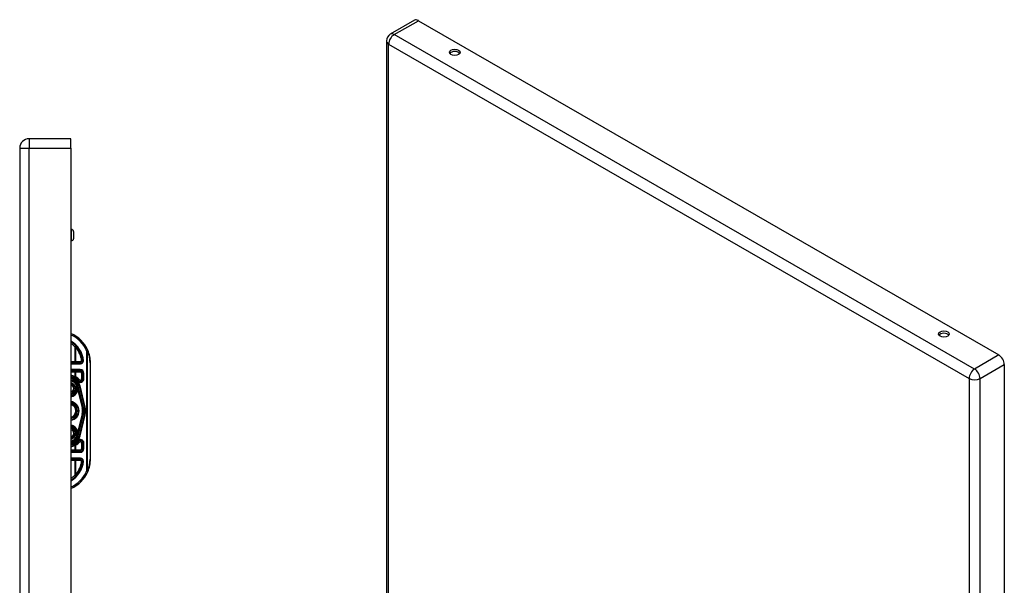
# Model space of a CAD drawing. Header units: inches. Extents: x 4 to 76.4, y 5.6 to 49.6.
# Tile 56 of 56: x 57.4 to 76.1, y 29 to 39.8. Entities that reach past the tile are written whole.
import ezdxf

# ---------------------------------------------------------------- set-up
doc = ezdxf.new("R2010")
doc.units = ezdxf.units.IN
doc.header["$LTSCALE"] = 4.856739
doc.header["$MEASUREMENT"] = 0
doc.layers.add('Visible Edges(ANSI)', color=7, linetype='Continuous', lineweight=25)
doc.layers.add('Visible Tangent Edges(ANSI)', color=7, linetype='Continuous', lineweight=25)

msp = doc.modelspace()

# ---------------------------------------------------------------- linework, layer by layer
at = {"layer": 'Visible Edges(ANSI)'}
for p, q in [((64.886, 39.761), (64.424, 39.494)), ((64.959, 39.753), (76.008, 33.391)), ((64.351, 39.368), (64.351, 26.687)), ((58.345, 37.506), (57.548, 37.506)), ((58.345, 37.328), (58.345, 37.506)), ((57.37, 37.328), (57.37, 18.421)), ((58.345, 37.328), (58.345, 18.421)), ((58.345, 35.781), (58.356, 35.781)), ((58.394, 35.742), (58.394, 35.603)), ((58.345, 35.565), (58.356, 35.565)), ((58.525, 33.237), (58.345, 33.237)), ((58.716, 31.411), (58.716, 33.24)), ((76.112, 33.212), (76.112, 20.531)), ((58.345, 33.093), (58.524, 33.093)), ((58.572, 33.045), (58.572, 32.936)), ((58.457, 32.842), (58.456, 32.842)), ((58.609, 32.399), (58.507, 32.8)), ((58.51, 32.8), (58.61, 32.398)), ((58.478, 32.793), (58.482, 32.777)), ((58.483, 32.776), (58.484, 32.77)), ((58.484, 32.77), (58.58, 32.392)), ((58.58, 32.259), (58.484, 31.881)), ((58.507, 31.851), (58.609, 32.252)), ((58.61, 32.253), (58.51, 31.851)), ((58.481, 31.869), (58.478, 31.858)), ((58.484, 31.881), (58.482, 31.872)), ((58.457, 31.81), (58.456, 31.809)), ((58.572, 31.715), (58.572, 31.606)), ((58.524, 31.558), (58.345, 31.558)), ((58.345, 31.414), (58.525, 31.414))]:
    msp.add_line(p, q, dxfattribs=at)
at = {"layer": 'Visible Edges(ANSI)', "flags": 128}
for points in [[(58.572, 33.281), (58.572, 33.281), (58.572, 33.281), (58.572, 33.281), (58.572, 33.281), (58.571, 33.281), (58.571, 33.281), (58.57, 33.281), (58.569, 33.281), (58.568, 33.281), (58.567, 33.281), (58.566, 33.281), (58.565, 33.281), (58.564, 33.281), (58.563, 33.281), (58.562, 33.281), (58.56, 33.281), (58.559, 33.281), (58.557, 33.281), (58.556, 33.281), (58.554, 33.281), (58.553, 33.281), (58.551, 33.281), (58.55, 33.281), (58.548, 33.281)], [(58.584, 33.281), (58.584, 33.281), (58.583, 33.281), (58.582, 33.281), (58.581, 33.281), (58.581, 33.281), (58.58, 33.281), (58.579, 33.281), (58.578, 33.281), (58.578, 33.281), (58.577, 33.281), (58.576, 33.281), (58.576, 33.281), (58.575, 33.281), (58.575, 33.281), (58.574, 33.281), (58.574, 33.281), (58.574, 33.281), (58.573, 33.281), (58.573, 33.281), (58.573, 33.281), (58.573, 33.281), (58.572, 33.281), (58.572, 33.281), (58.572, 33.281)], [(58.483, 31.881), (58.483, 31.881), (58.483, 31.88), (58.483, 31.879), (58.483, 31.879), (58.483, 31.878), (58.483, 31.878), (58.483, 31.877), (58.483, 31.877), (58.483, 31.876), (58.483, 31.876), (58.482, 31.875), (58.482, 31.875), (58.482, 31.874), (58.482, 31.874), (58.482, 31.873), (58.482, 31.873), (58.482, 31.872), (58.482, 31.872), (58.482, 31.871), (58.481, 31.871), (58.481, 31.87), (58.481, 31.87), (58.481, 31.869), (58.481, 31.869)], [(58.457, 31.81), (58.457, 31.81), (58.457, 31.81), (58.457, 31.81), (58.457, 31.81), (58.457, 31.81), (58.457, 31.81), (58.457, 31.81), (58.457, 31.81), (58.457, 31.809), (58.457, 31.809), (58.457, 31.809), (58.457, 31.809), (58.457, 31.809), (58.456, 31.809), (58.456, 31.809), (58.456, 31.809), (58.456, 31.809), (58.456, 31.809), (58.456, 31.809), (58.456, 31.809), (58.456, 31.809), (58.456, 31.809), (58.456, 31.809), (58.456, 31.809)], [(58.457, 31.81), (58.457, 31.81), (58.457, 31.81), (58.457, 31.81), (58.457, 31.81), (58.457, 31.81), (58.457, 31.81), (58.457, 31.81), (58.457, 31.81), (58.457, 31.81), (58.457, 31.81), (58.457, 31.81), (58.457, 31.81), (58.457, 31.81), (58.457, 31.81), (58.457, 31.81), (58.457, 31.81), (58.457, 31.81), (58.457, 31.81), (58.457, 31.81), (58.457, 31.81), (58.457, 31.81), (58.457, 31.81), (58.457, 31.81), (58.457, 31.81)], [(58.548, 31.37), (58.55, 31.37), (58.551, 31.37), (58.553, 31.37), (58.554, 31.37), (58.556, 31.37), (58.557, 31.37), (58.559, 31.37), (58.56, 31.37), (58.562, 31.37), (58.563, 31.37), (58.564, 31.37), (58.565, 31.37), (58.566, 31.37), (58.567, 31.37), (58.568, 31.37), (58.569, 31.37), (58.57, 31.37), (58.571, 31.37), (58.571, 31.37), (58.572, 31.37), (58.572, 31.37), (58.572, 31.37), (58.572, 31.37), (58.572, 31.37)], [(58.584, 31.37), (58.584, 31.37), (58.583, 31.37), (58.582, 31.37), (58.581, 31.37), (58.581, 31.37), (58.58, 31.37), (58.579, 31.37), (58.578, 31.37), (58.578, 31.37), (58.577, 31.37), (58.576, 31.37), (58.576, 31.37), (58.575, 31.37), (58.575, 31.37), (58.574, 31.37), (58.574, 31.37), (58.574, 31.37), (58.573, 31.37), (58.573, 31.37), (58.573, 31.37), (58.573, 31.37), (58.572, 31.37), (58.572, 31.37), (58.572, 31.37)]]:
    msp.add_lwpolyline(points, dxfattribs=at)
at = {"layer": 'Visible Edges(ANSI)'}
for centre, radius, start, end in [((64.497, 39.368), 0.146, 119.936, 180), ((57.548, 37.328), 0.178, 90, 180), ((58.356, 35.742), 0.0384, 0, 90), ((58.356, 35.603), 0.0384, 270, 0), ((58.107, 33.24), 0.609, 23.4439, 66.9833), ((58.107, 33.24), 0.467, 5.0431, 59.3398), ((58.107, 33.24), 0.609, 0, 23.4439), ((58.525, 33.285), 0.048, 270, 354.6062), ((58.524, 33.045), 0.048, 0, 90), ((58.319, 32.752), 0.228, 41.8969, 83.4031), ((58.319, 32.752), 0.197, 13.9709, 82.3497), ((58.319, 32.752), 0.194, 14.224, 82.2532), ((58.319, 32.752), 0.164, 33.2602, 80.8227), ((58.319, 32.752), 0.108, 283.9794, 76.0206), ((58.456, 32.841), 0.00135, 33.219, 43.4907), ((58.319, 32.752), 0.164, 14.224, 32.8705), ((58.524, 32.936), 0.048, 221.8969, 0), ((58.319, 32.752), 0.157, 279.6355, 1.3228), ((58.421, 32.762), 0.0627, 12.949, 14.1876), ((58.319, 32.326), 0.175, 278.6043, 81.3957), ((58.319, 32.326), 0.134, 281.2468, 78.7532), ((58.319, 32.326), 0.122, 282.3661, 77.6339), ((58.319, 32.326), 0.269, 345.776, 14.224), ((58.319, 32.326), 0.299, 345.776, 14.224), ((58.319, 32.326), 0.3, 346.0291, 13.9709), ((58.319, 31.899), 0.157, 358.9756, 80.3645), ((58.319, 31.899), 0.108, 283.9794, 76.0206), ((58.319, 31.899), 0.197, 277.6503, 346.0291), ((58.319, 31.899), 0.194, 277.7468, 345.776), ((58.319, 31.899), 0.164, 279.1773, 326.7398), ((58.319, 31.899), 0.228, 276.5969, 318.1031), ((58.319, 31.899), 0.165, 327.2981, 345.776), ((58.524, 31.715), 0.048, 0, 138.1031), ((58.524, 31.606), 0.048, 270, 0), ((58.107, 31.411), 0.467, 300.6602, 354.9569), ((58.525, 31.366), 0.048, 5.3938, 90), ((58.107, 31.411), 0.609, 336.5561, 0), ((58.107, 31.411), 0.609, 293.0167, 336.5561)]:
    msp.add_arc(centre, radius, start, end, dxfattribs=at)
for centre, major_axis, ratio, start_param, end_param in [((64.959, 39.634), (-0.073, 0.127), 0.578093, 5.499721, 6.283185), ((65.651, 39.108), (0.102, 0), 0.575862, 0.379718, 2.761874), ((74.962, 33.746), (0.102, 0), 0.575862, 0.379718, 2.761874), ((76.008, 33.271), (0.073, -0.127), 0.578093, 0.787332, 2.358128)]:
    msp.add_ellipse(centre, major_axis=major_axis, ratio=ratio, start_param=start_param, end_param=end_param, dxfattribs=at)
for centre in [(65.651, 39.151), (74.962, 33.789)]:
    msp.add_ellipse(centre, major_axis=(0.102, 0), ratio=0.575862, dxfattribs=at)
at = {"layer": 'Visible Tangent Edges(ANSI)'}
for p, q in [((64.497, 39.487), (64.959, 39.753)), ((75.546, 33.124), (64.497, 39.487)), ((64.393, 39.308), (75.443, 32.945)), ((64.393, 26.627), (64.393, 39.308)), ((57.548, 37.506), (57.548, 37.328)), ((57.37, 37.328), (57.548, 37.328)), ((57.548, 18.421), (57.548, 37.328)), ((57.548, 37.328), (58.345, 37.328)), ((58.356, 35.565), (58.356, 35.781)), ((58.458, 33.548), (58.44, 33.532)), ((58.422, 33.547), (58.422, 33.261)), ((58.44, 33.261), (58.44, 33.532)), ((58.644, 33.473), (58.666, 33.482)), ((58.644, 33.473), (58.644, 31.178)), ((58.661, 33.473), (58.644, 33.473)), ((58.661, 31.178), (58.661, 33.473)), ((76.008, 33.391), (75.546, 33.124)), ((58.422, 33.261), (58.345, 33.261)), ((58.345, 33.225), (58.525, 33.225)), ((58.44, 33.261), (58.422, 33.261)), ((58.44, 33.237), (58.44, 33.261)), ((58.525, 33.261), (58.44, 33.261)), ((58.525, 33.237), (58.525, 33.261)), ((58.525, 33.225), (58.525, 33.237)), ((58.716, 33.24), (58.709, 33.24)), ((58.709, 33.24), (58.709, 31.411)), ((75.649, 32.945), (76.112, 33.212)), ((58.524, 33.113), (58.345, 33.113)), ((58.345, 33.069), (58.422, 33.069)), ((58.422, 33.069), (58.422, 32.98)), ((58.422, 33.069), (58.44, 33.069)), ((58.44, 33.069), (58.44, 33.093)), ((58.44, 32.973), (58.44, 33.069)), ((58.44, 33.069), (58.524, 33.069)), ((58.524, 33.113), (58.524, 33.093)), ((58.524, 33.069), (58.524, 33.093)), ((58.548, 33.045), (58.572, 33.045)), ((58.548, 33.045), (58.548, 32.936)), ((58.592, 33.045), (58.572, 33.045)), ((58.592, 32.936), (58.592, 33.045)), ((58.44, 32.973), (58.428, 32.952)), ((58.441, 32.835), (58.438, 32.833)), ((58.438, 32.833), (58.442, 32.834)), ((58.438, 32.833), (58.45, 32.785)), ((58.454, 32.786), (58.442, 32.834)), ((58.456, 32.842), (58.456, 32.842)), ((58.456, 32.842), (58.456, 32.842)), ((58.456, 32.841), (58.456, 32.841)), ((58.469, 32.79), (58.456, 32.841)), ((58.456, 32.841), (58.456, 32.841)), ((58.456, 32.841), (58.469, 32.79)), ((58.457, 32.841), (58.457, 32.841)), ((58.474, 32.892), (58.489, 32.904)), ((58.507, 32.92), (58.489, 32.904)), ((58.507, 32.8), (58.503, 32.799)), ((58.503, 32.799), (58.604, 32.398)), ((58.508, 32.799), (58.51, 32.8)), ((58.519, 32.802), (58.51, 32.8)), ((58.619, 32.4), (58.519, 32.802)), ((58.548, 32.936), (58.572, 32.936)), ((58.592, 32.936), (58.572, 32.936)), ((75.443, 32.945), (75.443, 20.264)), ((75.649, 20.264), (75.649, 32.945)), ((58.454, 32.786), (58.45, 32.785)), ((58.454, 32.786), (58.469, 32.79)), ((58.469, 32.79), (58.469, 32.79)), ((58.471, 32.713), (58.475, 32.712)), ((58.475, 32.766), (58.475, 32.766)), ((58.475, 32.756), (58.475, 32.756)), ((58.475, 32.712), (58.558, 32.386)), ((58.478, 32.793), (58.484, 32.794)), ((58.478, 32.793), (58.478, 32.793)), ((58.478, 32.793), (58.482, 32.777)), ((58.565, 32.388), (58.481, 32.721)), ((58.482, 32.777), (58.482, 32.777)), ((58.482, 32.772), (58.483, 32.773)), ((58.483, 32.77), (58.483, 32.77)), ((58.483, 32.77), (58.484, 32.77)), ((58.483, 32.77), (58.579, 32.391)), ((58.586, 32.393), (58.484, 32.794)), ((58.558, 32.265), (58.475, 31.939)), ((58.481, 31.93), (58.565, 32.263)), ((58.579, 32.26), (58.483, 31.881)), ((58.484, 31.857), (58.586, 32.258)), ((58.604, 32.253), (58.503, 31.852)), ((58.519, 31.849), (58.619, 32.251)), ((58.565, 32.388), (58.558, 32.386)), ((58.565, 32.263), (58.558, 32.265)), ((58.565, 32.388), (58.579, 32.391)), ((58.565, 32.263), (58.579, 32.26)), ((58.58, 32.392), (58.579, 32.391)), ((58.58, 32.259), (58.579, 32.26)), ((58.58, 32.392), (58.586, 32.393)), ((58.58, 32.259), (58.586, 32.258)), ((58.609, 32.399), (58.604, 32.398)), ((58.609, 32.252), (58.604, 32.253)), ((58.61, 32.398), (58.609, 32.398)), ((58.61, 32.253), (58.609, 32.253)), ((58.61, 32.398), (58.619, 32.4)), ((58.61, 32.253), (58.619, 32.251)), ((58.45, 31.866), (58.438, 31.818)), ((58.442, 31.817), (58.454, 31.865)), ((58.454, 31.865), (58.45, 31.866)), ((58.454, 31.865), (58.469, 31.861)), ((58.456, 31.81), (58.469, 31.861)), ((58.469, 31.861), (58.456, 31.81)), ((58.469, 31.861), (58.469, 31.861)), ((58.471, 31.938), (58.475, 31.939)), ((58.475, 31.896), (58.475, 31.896)), ((58.476, 31.885), (58.475, 31.885)), ((58.483, 31.881), (58.483, 31.881)), ((58.484, 31.881), (58.483, 31.881)), ((58.428, 31.699), (58.44, 31.678)), ((58.442, 31.817), (58.438, 31.818)), ((58.438, 31.818), (58.441, 31.816)), ((58.44, 31.582), (58.44, 31.678)), ((58.456, 31.81), (58.456, 31.81)), ((58.456, 31.81), (58.456, 31.81)), ((58.456, 31.809), (58.456, 31.809)), ((58.456, 31.809), (58.456, 31.809)), ((58.489, 31.747), (58.474, 31.76)), ((58.484, 31.857), (58.478, 31.858)), ((58.489, 31.747), (58.507, 31.731)), ((58.503, 31.852), (58.507, 31.851)), ((58.51, 31.851), (58.508, 31.852)), ((58.51, 31.851), (58.519, 31.849)), ((58.572, 31.715), (58.548, 31.715)), ((58.548, 31.715), (58.548, 31.606)), ((58.572, 31.715), (58.592, 31.715)), ((58.592, 31.606), (58.592, 31.715)), ((58.422, 31.582), (58.345, 31.582)), ((58.345, 31.539), (58.524, 31.539)), ((58.422, 31.671), (58.422, 31.582)), ((58.44, 31.582), (58.422, 31.582)), ((58.44, 31.582), (58.44, 31.558)), ((58.524, 31.582), (58.44, 31.582)), ((58.524, 31.582), (58.524, 31.558)), ((58.524, 31.539), (58.524, 31.558)), ((58.548, 31.606), (58.572, 31.606)), ((58.592, 31.606), (58.572, 31.606)), ((58.525, 31.426), (58.345, 31.426)), ((58.345, 31.39), (58.422, 31.39)), ((58.422, 31.39), (58.44, 31.39)), ((58.422, 31.39), (58.422, 31.104)), ((58.44, 31.39), (58.44, 31.414)), ((58.44, 31.39), (58.525, 31.39)), ((58.44, 31.119), (58.44, 31.39)), ((58.525, 31.426), (58.525, 31.414)), ((58.525, 31.39), (58.525, 31.414)), ((58.716, 31.411), (58.709, 31.411)), ((58.44, 31.119), (58.458, 31.103)), ((58.644, 31.178), (58.661, 31.178)), ((58.666, 31.169), (58.644, 31.178))]:
    msp.add_line(p, q, dxfattribs=at)
at = {"layer": 'Visible Tangent Edges(ANSI)', "flags": 128}
for points in [[(58.422, 33.547), (58.422, 33.547), (58.423, 33.546), (58.424, 33.545), (58.425, 33.545), (58.425, 33.544), (58.426, 33.544), (58.427, 33.543), (58.428, 33.542), (58.429, 33.542), (58.429, 33.541), (58.43, 33.541), (58.431, 33.54), (58.432, 33.539), (58.432, 33.539), (58.433, 33.538), (58.434, 33.537), (58.435, 33.537), (58.435, 33.536), (58.436, 33.536), (58.437, 33.535), (58.438, 33.534), (58.438, 33.534), (58.439, 33.533), (58.44, 33.532)], [(58.44, 32.973), (58.439, 32.974), (58.438, 32.974), (58.438, 32.974), (58.437, 32.974), (58.436, 32.975), (58.435, 32.975), (58.435, 32.975), (58.434, 32.976), (58.433, 32.976), (58.432, 32.976), (58.432, 32.977), (58.431, 32.977), (58.43, 32.977), (58.429, 32.977), (58.428, 32.978), (58.428, 32.978), (58.427, 32.978), (58.426, 32.979), (58.425, 32.979), (58.425, 32.979), (58.424, 32.979), (58.423, 32.98), (58.422, 32.98), (58.422, 32.98)], [(58.456, 32.842), (58.455, 32.842), (58.454, 32.841), (58.454, 32.841), (58.453, 32.841), (58.453, 32.84), (58.452, 32.84), (58.451, 32.84), (58.451, 32.84), (58.45, 32.839), (58.45, 32.839), (58.449, 32.839), (58.448, 32.839), (58.448, 32.838), (58.447, 32.838), (58.447, 32.838), (58.446, 32.838), (58.445, 32.837), (58.445, 32.837), (58.444, 32.837), (58.443, 32.836), (58.443, 32.836), (58.442, 32.836), (58.442, 32.836), (58.441, 32.835)], [(58.442, 32.834), (58.442, 32.834), (58.443, 32.835), (58.443, 32.835), (58.444, 32.835), (58.445, 32.836), (58.445, 32.836), (58.446, 32.836), (58.446, 32.836), (58.447, 32.837), (58.448, 32.837), (58.448, 32.837), (58.449, 32.837), (58.45, 32.838), (58.45, 32.838), (58.451, 32.838), (58.451, 32.839), (58.452, 32.839), (58.453, 32.839), (58.453, 32.839), (58.454, 32.84), (58.454, 32.84), (58.455, 32.84), (58.456, 32.84), (58.456, 32.841)], [(58.456, 32.841), (58.456, 32.841), (58.456, 32.842), (58.456, 32.842), (58.456, 32.842), (58.456, 32.842), (58.456, 32.842), (58.456, 32.842), (58.456, 32.842), (58.456, 32.842), (58.456, 32.842), (58.456, 32.842), (58.456, 32.842), (58.456, 32.842), (58.456, 32.842), (58.456, 32.842), (58.456, 32.842), (58.456, 32.842), (58.456, 32.842), (58.456, 32.842), (58.456, 32.842), (58.456, 32.842), (58.456, 32.842), (58.456, 32.842), (58.456, 32.842)], [(58.456, 32.842), (58.456, 32.842), (58.456, 32.842), (58.456, 32.842), (58.456, 32.842), (58.456, 32.842), (58.456, 32.842), (58.456, 32.842), (58.456, 32.842), (58.456, 32.842), (58.456, 32.842), (58.456, 32.842), (58.456, 32.842), (58.456, 32.842), (58.456, 32.842), (58.456, 32.842), (58.456, 32.842), (58.456, 32.842), (58.456, 32.842), (58.456, 32.842), (58.456, 32.841), (58.456, 32.841), (58.456, 32.841), (58.456, 32.841), (58.456, 32.841)], [(58.457, 32.842), (58.457, 32.842), (58.457, 32.842), (58.457, 32.842), (58.457, 32.842), (58.457, 32.842), (58.457, 32.842), (58.457, 32.842), (58.457, 32.842), (58.457, 32.842), (58.457, 32.842), (58.456, 32.842), (58.456, 32.842), (58.456, 32.842), (58.456, 32.842), (58.456, 32.842), (58.456, 32.842), (58.456, 32.842), (58.456, 32.842), (58.456, 32.842), (58.456, 32.842), (58.456, 32.842), (58.456, 32.842), (58.456, 32.842), (58.456, 32.842)], [(58.456, 32.842), (58.456, 32.842), (58.456, 32.842), (58.456, 32.842), (58.456, 32.842), (58.456, 32.842), (58.456, 32.842), (58.456, 32.842), (58.456, 32.842), (58.456, 32.842), (58.456, 32.842), (58.456, 32.842), (58.456, 32.842), (58.456, 32.842), (58.457, 32.842), (58.457, 32.842), (58.457, 32.842), (58.457, 32.842), (58.457, 32.841), (58.457, 32.841), (58.457, 32.841), (58.457, 32.841), (58.457, 32.841), (58.457, 32.841), (58.457, 32.841)], [(58.456, 32.842), (58.456, 32.842), (58.456, 32.842), (58.456, 32.842), (58.456, 32.842), (58.456, 32.842), (58.456, 32.842), (58.456, 32.842), (58.456, 32.842), (58.456, 32.842), (58.456, 32.842), (58.456, 32.842), (58.456, 32.842), (58.456, 32.842), (58.456, 32.842), (58.456, 32.842), (58.456, 32.842), (58.456, 32.842), (58.456, 32.841), (58.456, 32.841), (58.456, 32.841), (58.456, 32.841), (58.456, 32.841), (58.456, 32.841), (58.456, 32.841)], [(58.456, 32.841), (58.456, 32.841), (58.456, 32.841), (58.456, 32.841), (58.456, 32.841), (58.456, 32.841), (58.456, 32.841), (58.456, 32.841), (58.456, 32.841), (58.456, 32.841), (58.456, 32.841), (58.456, 32.841), (58.456, 32.841), (58.456, 32.841), (58.456, 32.841), (58.456, 32.841), (58.456, 32.841), (58.456, 32.841), (58.456, 32.841), (58.456, 32.841), (58.456, 32.841), (58.456, 32.841), (58.456, 32.841), (58.456, 32.841), (58.456, 32.841)], [(58.456, 32.841), (58.456, 32.841), (58.456, 32.841), (58.456, 32.841), (58.456, 32.841), (58.456, 32.841), (58.456, 32.841), (58.456, 32.841), (58.456, 32.841), (58.456, 32.841), (58.456, 32.841), (58.456, 32.841), (58.456, 32.841), (58.456, 32.841), (58.456, 32.841), (58.456, 32.841), (58.456, 32.841), (58.456, 32.841), (58.456, 32.841), (58.456, 32.841), (58.456, 32.841), (58.456, 32.841), (58.456, 32.841), (58.456, 32.841), (58.456, 32.841)], [(58.483, 32.773), (58.482, 32.774), (58.482, 32.775), (58.481, 32.777), (58.481, 32.778), (58.48, 32.78), (58.48, 32.781), (58.479, 32.783), (58.478, 32.784), (58.478, 32.785), (58.477, 32.787), (58.476, 32.786), (58.476, 32.784), (58.476, 32.783), (58.476, 32.781), (58.476, 32.779), (58.476, 32.778), (58.476, 32.776), (58.476, 32.775), (58.476, 32.773), (58.475, 32.772), (58.475, 32.77), (58.475, 32.769), (58.475, 32.767), (58.475, 32.766)], [(58.475, 32.756), (58.475, 32.756), (58.475, 32.757), (58.475, 32.757), (58.475, 32.757), (58.475, 32.758), (58.475, 32.758), (58.475, 32.759), (58.475, 32.759), (58.475, 32.76), (58.475, 32.76), (58.475, 32.76), (58.475, 32.761), (58.475, 32.761), (58.475, 32.762), (58.475, 32.762), (58.475, 32.762), (58.475, 32.763), (58.475, 32.763), (58.475, 32.764), (58.475, 32.764), (58.475, 32.765), (58.475, 32.765), (58.475, 32.765), (58.475, 32.766)], [(58.475, 32.766), (58.475, 32.765), (58.475, 32.765), (58.475, 32.765), (58.475, 32.764), (58.475, 32.764), (58.475, 32.763), (58.475, 32.763), (58.475, 32.762), (58.475, 32.762), (58.475, 32.762), (58.475, 32.761), (58.475, 32.761), (58.475, 32.76), (58.475, 32.76), (58.475, 32.76), (58.475, 32.759), (58.475, 32.759), (58.475, 32.758), (58.475, 32.758), (58.475, 32.757), (58.475, 32.757), (58.475, 32.757), (58.475, 32.756), (58.475, 32.756)], [(58.475, 32.712), (58.475, 32.712), (58.476, 32.713), (58.476, 32.713), (58.476, 32.714), (58.477, 32.714), (58.477, 32.714), (58.477, 32.715), (58.477, 32.715), (58.477, 32.716), (58.478, 32.716), (58.478, 32.716), (58.478, 32.717), (58.478, 32.717), (58.479, 32.717), (58.479, 32.718), (58.479, 32.718), (58.479, 32.719), (58.48, 32.719), (58.48, 32.719), (58.48, 32.72), (58.48, 32.72), (58.48, 32.72), (58.481, 32.721), (58.481, 32.721)], [(58.475, 32.766), (58.476, 32.767), (58.476, 32.769), (58.476, 32.77), (58.476, 32.772), (58.476, 32.773), (58.476, 32.775), (58.476, 32.776), (58.476, 32.778), (58.476, 32.779), (58.476, 32.781), (58.476, 32.783), (58.476, 32.784), (58.476, 32.786), (58.477, 32.787), (58.478, 32.785), (58.478, 32.784), (58.479, 32.783), (58.48, 32.781), (58.48, 32.78), (58.481, 32.778), (58.481, 32.777), (58.482, 32.775), (58.482, 32.774), (58.482, 32.772)], [(58.482, 32.777), (58.482, 32.777), (58.482, 32.776), (58.482, 32.776), (58.482, 32.776), (58.482, 32.775), (58.482, 32.775), (58.483, 32.775), (58.483, 32.775), (58.483, 32.774), (58.483, 32.774), (58.483, 32.774), (58.483, 32.773), (58.483, 32.773), (58.483, 32.773), (58.483, 32.773), (58.483, 32.772), (58.483, 32.772), (58.483, 32.772), (58.483, 32.771), (58.483, 32.771), (58.483, 32.771), (58.483, 32.771), (58.483, 32.77), (58.483, 32.77)], [(58.482, 32.772), (58.483, 32.772), (58.483, 32.772), (58.483, 32.772), (58.483, 32.772), (58.483, 32.772), (58.483, 32.772), (58.483, 32.772), (58.483, 32.772), (58.483, 32.772), (58.483, 32.771), (58.483, 32.771), (58.483, 32.771), (58.483, 32.771), (58.483, 32.771), (58.483, 32.771), (58.483, 32.771), (58.483, 32.771), (58.483, 32.771), (58.483, 32.77), (58.483, 32.77), (58.483, 32.77), (58.483, 32.77), (58.483, 32.77), (58.483, 32.77)], [(58.482, 32.772), (58.483, 32.772), (58.483, 32.772), (58.483, 32.772), (58.483, 32.772), (58.483, 32.772), (58.483, 32.772), (58.483, 32.772), (58.483, 32.772), (58.483, 32.771), (58.483, 32.771), (58.483, 32.771), (58.483, 32.771), (58.483, 32.771), (58.483, 32.771), (58.483, 32.771), (58.483, 32.771), (58.483, 32.771), (58.483, 32.771), (58.483, 32.77), (58.483, 32.77), (58.483, 32.77), (58.483, 32.77), (58.483, 32.77), (58.483, 32.77)], [(58.483, 32.77), (58.483, 32.77), (58.483, 32.77), (58.483, 32.771), (58.483, 32.771), (58.483, 32.771), (58.483, 32.771), (58.483, 32.772), (58.483, 32.772), (58.483, 32.772), (58.483, 32.772), (58.483, 32.773), (58.483, 32.773), (58.483, 32.773), (58.483, 32.773), (58.483, 32.774), (58.483, 32.774), (58.483, 32.774), (58.483, 32.774), (58.483, 32.774), (58.483, 32.775), (58.483, 32.775), (58.483, 32.775), (58.483, 32.775), (58.483, 32.776)], [(58.483, 32.77), (58.483, 32.77), (58.483, 32.77), (58.483, 32.77), (58.483, 32.77), (58.483, 32.77), (58.483, 32.771), (58.483, 32.771), (58.483, 32.771), (58.483, 32.771), (58.483, 32.771), (58.483, 32.771), (58.483, 32.771), (58.483, 32.771), (58.483, 32.771), (58.483, 32.772), (58.483, 32.772), (58.483, 32.772), (58.483, 32.772), (58.483, 32.772), (58.483, 32.772), (58.483, 32.772), (58.483, 32.772), (58.483, 32.772), (58.483, 32.773)], [(58.481, 31.93), (58.481, 31.93), (58.48, 31.931), (58.48, 31.931), (58.48, 31.931), (58.48, 31.932), (58.48, 31.932), (58.479, 31.932), (58.479, 31.933), (58.479, 31.933), (58.479, 31.934), (58.478, 31.934), (58.478, 31.934), (58.478, 31.935), (58.478, 31.935), (58.477, 31.936), (58.477, 31.936), (58.477, 31.936), (58.477, 31.937), (58.477, 31.937), (58.476, 31.937), (58.476, 31.938), (58.476, 31.938), (58.475, 31.939), (58.475, 31.939)], [(58.476, 31.885), (58.476, 31.886), (58.476, 31.886), (58.476, 31.887), (58.476, 31.887), (58.475, 31.888), (58.475, 31.888), (58.475, 31.888), (58.475, 31.889), (58.475, 31.889), (58.475, 31.89), (58.475, 31.89), (58.475, 31.891), (58.475, 31.891), (58.475, 31.892), (58.475, 31.892), (58.475, 31.893), (58.475, 31.893), (58.475, 31.893), (58.475, 31.894), (58.475, 31.894), (58.475, 31.895), (58.475, 31.895), (58.475, 31.896), (58.475, 31.896)], [(58.475, 31.896), (58.475, 31.896), (58.475, 31.895), (58.475, 31.895), (58.475, 31.894), (58.475, 31.894), (58.475, 31.893), (58.475, 31.893), (58.475, 31.893), (58.475, 31.892), (58.475, 31.892), (58.475, 31.891), (58.475, 31.891), (58.475, 31.89), (58.475, 31.89), (58.475, 31.889), (58.475, 31.889), (58.475, 31.888), (58.475, 31.888), (58.475, 31.888), (58.475, 31.887), (58.475, 31.887), (58.475, 31.886), (58.475, 31.886), (58.475, 31.885)], [(58.475, 31.885), (58.475, 31.884), (58.475, 31.882), (58.475, 31.88), (58.475, 31.879), (58.475, 31.877), (58.476, 31.875), (58.476, 31.874), (58.476, 31.872), (58.476, 31.871), (58.476, 31.869), (58.476, 31.867), (58.476, 31.866), (58.477, 31.864), (58.478, 31.866), (58.478, 31.867), (58.479, 31.868), (58.48, 31.87), (58.48, 31.871), (58.481, 31.873), (58.482, 31.875), (58.482, 31.876), (58.483, 31.878), (58.483, 31.88), (58.483, 31.881)], [(58.483, 31.881), (58.483, 31.88), (58.482, 31.878), (58.482, 31.877), (58.481, 31.875), (58.481, 31.873), (58.48, 31.872), (58.479, 31.87), (58.479, 31.868), (58.478, 31.867), (58.478, 31.866), (58.477, 31.864), (58.476, 31.866), (58.476, 31.867), (58.476, 31.869), (58.476, 31.871), (58.476, 31.872), (58.476, 31.874), (58.476, 31.875), (58.476, 31.877), (58.476, 31.879), (58.476, 31.88), (58.476, 31.882), (58.476, 31.884), (58.476, 31.885)], [(58.422, 31.671), (58.422, 31.671), (58.423, 31.671), (58.424, 31.672), (58.425, 31.672), (58.425, 31.672), (58.426, 31.673), (58.427, 31.673), (58.428, 31.673), (58.428, 31.673), (58.429, 31.674), (58.43, 31.674), (58.431, 31.674), (58.432, 31.675), (58.432, 31.675), (58.433, 31.675), (58.434, 31.675), (58.435, 31.676), (58.435, 31.676), (58.436, 31.676), (58.437, 31.677), (58.438, 31.677), (58.438, 31.677), (58.439, 31.678), (58.44, 31.678)], [(58.441, 31.816), (58.442, 31.815), (58.442, 31.815), (58.443, 31.815), (58.443, 31.815), (58.444, 31.814), (58.445, 31.814), (58.445, 31.814), (58.446, 31.814), (58.447, 31.813), (58.447, 31.813), (58.448, 31.813), (58.448, 31.812), (58.449, 31.812), (58.45, 31.812), (58.45, 31.812), (58.451, 31.811), (58.451, 31.811), (58.452, 31.811), (58.453, 31.811), (58.453, 31.81), (58.454, 31.81), (58.454, 31.81), (58.455, 31.81), (58.456, 31.809)], [(58.456, 31.81), (58.456, 31.811), (58.455, 31.811), (58.454, 31.811), (58.454, 31.811), (58.453, 31.812), (58.453, 31.812), (58.452, 31.812), (58.451, 31.813), (58.451, 31.813), (58.45, 31.813), (58.45, 31.813), (58.449, 31.814), (58.448, 31.814), (58.448, 31.814), (58.447, 31.814), (58.446, 31.815), (58.446, 31.815), (58.445, 31.815), (58.445, 31.816), (58.444, 31.816), (58.443, 31.816), (58.443, 31.816), (58.442, 31.817), (58.442, 31.817)], [(58.456, 31.81), (58.456, 31.81), (58.456, 31.81), (58.456, 31.81), (58.456, 31.81), (58.456, 31.81), (58.456, 31.81), (58.456, 31.81), (58.456, 31.81), (58.456, 31.81), (58.456, 31.81), (58.456, 31.81), (58.456, 31.81), (58.456, 31.81), (58.456, 31.81), (58.456, 31.81), (58.456, 31.81), (58.456, 31.81), (58.456, 31.81), (58.456, 31.81), (58.456, 31.81), (58.456, 31.81), (58.456, 31.81), (58.456, 31.81), (58.456, 31.81)], [(58.456, 31.809), (58.456, 31.809), (58.456, 31.809), (58.456, 31.809), (58.456, 31.809), (58.456, 31.809), (58.456, 31.809), (58.456, 31.809), (58.456, 31.809), (58.456, 31.809), (58.456, 31.809), (58.456, 31.809), (58.456, 31.809), (58.456, 31.809), (58.456, 31.809), (58.456, 31.809), (58.456, 31.809), (58.456, 31.809), (58.456, 31.809), (58.456, 31.81), (58.456, 31.81), (58.456, 31.81), (58.456, 31.81), (58.456, 31.81), (58.456, 31.81)], [(58.456, 31.81), (58.456, 31.81), (58.456, 31.81), (58.456, 31.81), (58.456, 31.81), (58.456, 31.81), (58.456, 31.81), (58.456, 31.81), (58.456, 31.809), (58.456, 31.809), (58.456, 31.809), (58.456, 31.809), (58.456, 31.809), (58.456, 31.809), (58.456, 31.809), (58.456, 31.809), (58.456, 31.809), (58.456, 31.809), (58.456, 31.809), (58.456, 31.809), (58.456, 31.809), (58.456, 31.809), (58.456, 31.809), (58.456, 31.809), (58.456, 31.809)], [(58.456, 31.81), (58.456, 31.81), (58.456, 31.81), (58.456, 31.81), (58.456, 31.81), (58.456, 31.81), (58.456, 31.81), (58.456, 31.81), (58.456, 31.81), (58.456, 31.81), (58.456, 31.81), (58.456, 31.81), (58.456, 31.81), (58.456, 31.81), (58.456, 31.81), (58.456, 31.81), (58.456, 31.81), (58.456, 31.81), (58.456, 31.81), (58.456, 31.81), (58.456, 31.81), (58.456, 31.81), (58.456, 31.81), (58.456, 31.81), (58.456, 31.81)], [(58.456, 31.81), (58.456, 31.81), (58.456, 31.81), (58.456, 31.81), (58.456, 31.81), (58.456, 31.81), (58.456, 31.81), (58.456, 31.81), (58.456, 31.81), (58.456, 31.81), (58.456, 31.81), (58.456, 31.81), (58.456, 31.809), (58.456, 31.809), (58.456, 31.809), (58.456, 31.809), (58.456, 31.809), (58.456, 31.809), (58.456, 31.809), (58.456, 31.809), (58.456, 31.809), (58.456, 31.809), (58.456, 31.809), (58.456, 31.809), (58.456, 31.809)], [(58.44, 31.119), (58.439, 31.118), (58.438, 31.117), (58.438, 31.117), (58.437, 31.116), (58.436, 31.116), (58.435, 31.115), (58.435, 31.114), (58.434, 31.114), (58.433, 31.113), (58.432, 31.112), (58.432, 31.112), (58.431, 31.111), (58.43, 31.111), (58.429, 31.11), (58.429, 31.109), (58.428, 31.109), (58.427, 31.108), (58.426, 31.107), (58.425, 31.107), (58.425, 31.106), (58.424, 31.106), (58.423, 31.105), (58.422, 31.104), (58.422, 31.104)]]:
    msp.add_lwpolyline(points, dxfattribs=at)
at = {"layer": 'Visible Tangent Edges(ANSI)'}
for centre, radius, start, end in [((58.107, 33.24), 0.585, 23.4439, 65.9819), ((58.107, 33.24), 0.479, 4.9187, 60.1863), ((58.102, 33.24), 0.443, 43.9186, 56.7824), ((58.107, 33.24), 0.443, 5.372, 41.3104), ((58.124, 33.24), 0.585, 0, 23.4439), ((58.525, 33.285), 0.06, 270, 355.704), ((58.525, 33.285), 0.024, 270, 350.1944), ((58.314, 32.752), 0.252, 64.8144, 82.9914), ((58.524, 33.045), 0.0672, 0, 90), ((58.524, 33.045), 0.024, 0, 90), ((58.319, 32.752), 0.209, 41.8969, 82.7934), ((58.319, 32.752), 0.206, 13.9709, 82.7073), ((58.319, 32.752), 0.19, 14.224, 82.0559), ((58.319, 32.752), 0.17, 14.224, 81.1466), ((58.319, 32.752), 0.163, 33.2602, 80.7742), ((58.319, 32.752), 0.148, 34.2805, 79.7848), ((58.319, 32.752), 0.144, 34.2805, 79.5148), ((58.319, 32.752), 0.113, 283.3759, 76.6241), ((58.319, 32.752), 0.104, 284.5694, 75.4306), ((58.319, 32.752), 0.0798, 289.1659, 70.8341), ((58.319, 32.752), 0.252, 41.8969, 61.329), ((58.319, 32.752), 0.164, 14.224, 32.8705), ((58.524, 32.936), 0.0672, 221.8969, 0), ((58.524, 32.936), 0.024, 221.8969, 0), ((58.319, 32.752), 0.155, 279.735, 14.224), ((58.319, 32.752), 0.155, 279.7469, 14.224), ((58.319, 32.752), 0.139, 280.8644, 14.224), ((58.319, 32.752), 0.135, 281.1706, 14.224), ((58.319, 32.752), 0.156, 279.6504, 1.3228), ((58.319, 32.752), 0.161, 279.3464, 345.6274), ((58.323, 32.753), 0.161, 348.5586, 4.7879), ((58.323, 32.753), 0.161, 4.7879, 5.9632), ((58.319, 32.326), 0.18, 278.3732, 81.6268), ((58.319, 32.326), 0.175, 278.6281, 81.3719), ((58.319, 32.326), 0.173, 278.7251, 81.2749), ((58.319, 32.326), 0.172, 278.7408, 81.2592), ((58.319, 32.326), 0.148, 280.2196, 79.7804), ((58.319, 32.326), 0.145, 280.4391, 79.5609), ((58.319, 32.326), 0.139, 280.8542, 79.1458), ((58.319, 32.326), 0.247, 345.776, 14.224), ((58.319, 32.326), 0.254, 345.776, 14.224), ((58.319, 32.326), 0.268, 345.776, 14.224), ((58.319, 32.326), 0.275, 345.776, 14.224), ((58.319, 32.326), 0.294, 345.776, 14.224), ((58.319, 32.326), 0.309, 346.0291, 13.9709), ((58.319, 31.899), 0.161, 14.3726, 80.6536), ((58.319, 31.899), 0.156, 358.9756, 80.3346), ((58.319, 31.899), 0.155, 345.776, 80.265), ((58.319, 31.899), 0.155, 345.776, 80.2531), ((58.319, 31.899), 0.139, 345.776, 79.1356), ((58.319, 31.899), 0.135, 345.776, 78.8294), ((58.319, 31.899), 0.113, 283.3759, 76.6241), ((58.319, 31.899), 0.104, 284.5694, 75.4306), ((58.319, 31.899), 0.0798, 289.1659, 70.8341), ((58.323, 31.898), 0.161, 355.2121, 11.4414), ((58.323, 31.898), 0.161, 354.0368, 355.2121), ((58.319, 31.899), 0.17, 278.8534, 345.776), ((58.319, 31.899), 0.19, 277.9441, 345.776), ((58.319, 31.899), 0.206, 277.2927, 346.0291), ((58.319, 31.899), 0.144, 280.4852, 325.7195), ((58.319, 31.899), 0.148, 280.2152, 325.7195), ((58.319, 31.899), 0.163, 279.2258, 326.7398), ((58.319, 31.899), 0.209, 277.2066, 318.1031), ((58.319, 31.899), 0.252, 298.671, 318.1031), ((58.524, 31.715), 0.0672, 0, 138.1031), ((58.524, 31.715), 0.024, 0, 138.1031), ((58.314, 31.899), 0.252, 277.0086, 295.1856), ((58.524, 31.606), 0.0672, 270, 0), ((58.524, 31.606), 0.024, 270, 0), ((58.107, 31.411), 0.479, 299.8137, 355.0813), ((58.107, 31.411), 0.443, 318.6896, 354.628), ((58.525, 31.366), 0.06, 4.296, 90), ((58.525, 31.366), 0.024, 9.8056, 90), ((58.124, 31.411), 0.585, 336.5561, 0), ((58.107, 31.411), 0.585, 294.0181, 336.5561), ((58.102, 31.411), 0.443, 303.2176, 316.0814)]:
    msp.add_arc(centre, radius, start, end, dxfattribs=at)
for centre, major_axis, ratio, start_param, end_param in [((64.497, 39.368), (-0.146, 0), 0.575862, 0, 0.785398), ((64.497, 39.368), (-0.073, -0.127), 0.578093, 3.925057, 5.495853), ((64.497, 39.368), (-0.073, 0.127), 0.578093, 5.499721, 6.283185), ((58.426, 33.547), (0.0173, 0.0166), 0.132897, 0, 1.707941), ((58.644, 33.473), (0.022, 0.0095), 0.369668, 5.41831, 6.283185), ((58.426, 33.261), (0, -0.024), 0.189796, 4.712389, 6.283185), ((58.426, 33.069), (0, 0.024), 0.189796, 0, 1.570796), ((75.546, 33.005), (0.073, 0.127), 0.578093, 0.783464, 2.354261), ((75.546, 33.005), (-0.073, 0.127), 0.578093, 3.928925, 5.499721), ((58.426, 32.98), (-0.0102, -0.0217), 0.172316, 4.793245, 6.283185), ((58.438, 32.833), (-0.00197, 0.00438), 0.779727, 4.57537, 4.849408), ((75.546, 33.005), (-0.146, 0), 0.575862, 0.785398, 2.356194), ((58.477, 32.72), (-0.0047, 0.00095), 0.480398, 3.927124, 6.283185), ((58.48, 32.766), (-0.00478, -0.0004), 0.20302, 3.827587, 5.777438), ((58.477, 31.931), (-0.0047, -0.00095), 0.480398, 0, 2.356061), ((58.48, 31.885), (0.00478, -0.0004), 0.20302, 3.675455, 5.59719), ((58.426, 31.671), (-0.0102, 0.0217), 0.172316, 0, 1.48994), ((58.438, 31.818), (0.00197, 0.00438), 0.779727, 4.57537, 4.849408), ((58.426, 31.582), (0, -0.024), 0.189796, 4.712389, 6.283185), ((58.426, 31.39), (0, 0.024), 0.189796, 0, 1.570796), ((58.644, 31.178), (0.022, -0.0095), 0.369668, 0, 0.864875), ((58.426, 31.104), (0.0173, -0.0166), 0.132897, 4.575244, 6.283185)]:
    msp.add_ellipse(centre, major_axis=major_axis, ratio=ratio, start_param=start_param, end_param=end_param, dxfattribs=at)

doc.saveas('drawing.dxf')
